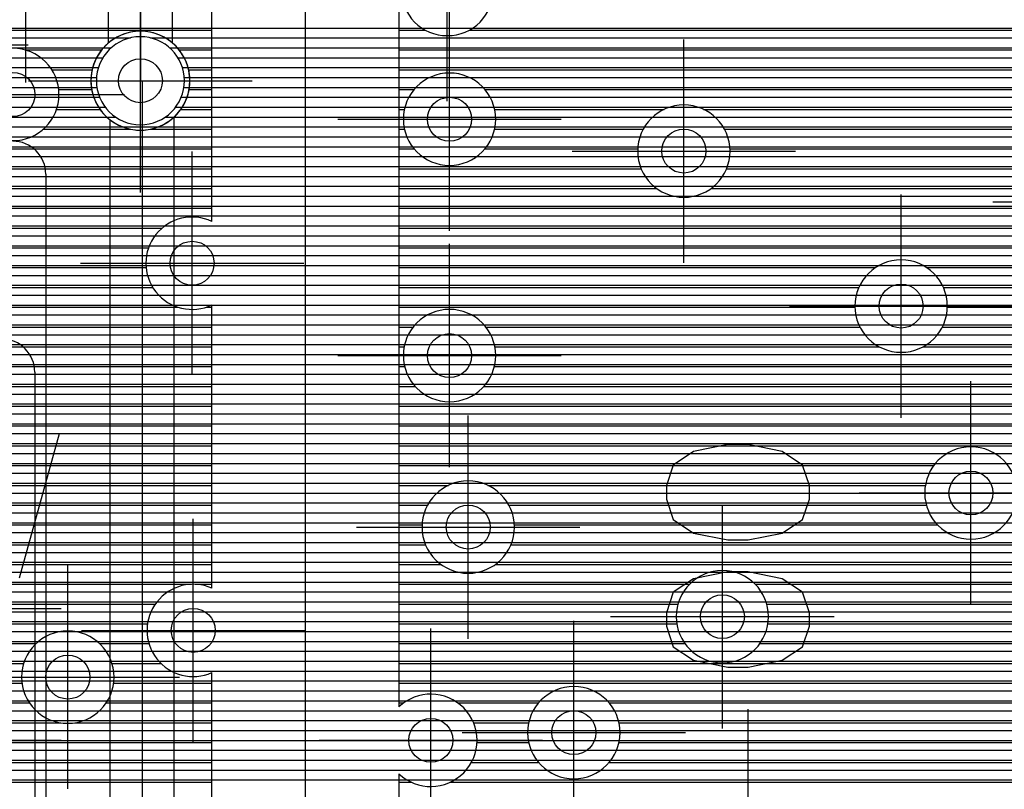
# Model space of a CAD drawing. Extents: x 25 to 291, y 23 to 136.
# Tile 35 of 147: x 45.56 to 54.51, y 76.1 to 83.11. Entities that reach past the tile are written whole.
import ezdxf

# ---------------------------------------------------------------- set-up
doc = ezdxf.new("R2010")
doc.units = 0
doc.layers.get('0').update_dxf_attribs({"linetype": 'CONTINUOUS'})
for name, color, linetype in [('copper_layer_2', 1, 'CONTINUOUS'), ('copper_layer_3', 3, 'CONTINUOUS'), ('copper_layer_bottom', 4, 'CONTINUOUS'), ('copper_layer_top', 5, 'CONTINUOUS'), ('drill_drawing', 6, 'CONTINUOUS'), ('silkscreen_top', 1, 'CONTINUOUS')]:
    doc.layers.add(name, color=color, linetype=linetype)

# ---------------------------------------------------------------- blocks, each defined once
blk = doc.blocks.new('D20')
blk.add_circle((0, 0), 0.2)

msp = doc.modelspace()

# ---------------------------------------------------------------- linework, layer by layer
at = {"layer": 'copper_layer_2', "color": 1}
for points in [[(25.750064, 83.029718), (80.660655, 83.029718)], [(25.750064, 82.939802), (46.569723, 82.939802)], [(46.750572, 82.939802), (86.050292, 82.939802)], [(25.750064, 82.849886), (46.395225, 82.849886)], [(46.92507, 82.849886), (86.050292, 82.849886)], [(25.750064, 82.759716), (46.319533, 82.759716)], [(47.000762, 82.759716), (86.050292, 82.759716)], [(25.750064, 82.669799), (46.278385, 82.669799)], [(47.041656, 82.669799), (86.050292, 82.669799)], [(25.750064, 82.579883), (46.261113, 82.579883)], [(47.058928, 82.579883), (86.050292, 82.579883)], [(25.750064, 82.489713), (46.264669, 82.489713)], [(47.055626, 82.489713), (86.050292, 82.489713)], [(25.750064, 82.399797), (46.289307, 82.399797)], [(47.030734, 82.399797), (86.050292, 82.399797)], [(25.750064, 82.309881), (46.340361, 82.309881)], [(46.979934, 82.309881), (74.170434, 82.309881)], [(25.750064, 82.21971), (46.434595, 82.21971)], [(46.8857, 82.21971), (73.985522, 82.21971)], [(25.750064, 82.129794), (73.860554, 82.129794)], [(25.750064, 82.039878), (73.765812, 82.039878)], [(45.666497, 81.949708), (73.691135, 81.949708)], [(45.754128, 81.859792), (73.631445, 81.859792)], [(45.791974, 81.769876), (73.583947, 81.769876)], [(45.800102, 81.700279), (45.800102, 51.991618)], [(45.800102, 81.679705), (73.546863, 81.679705)], [(45.800102, 81.589789), (73.518923, 81.589789)], [(45.800102, 81.499873), (73.499873, 81.499873)], [(45.800102, 81.409703), (73.488443, 81.409703)], [(45.800102, 81.319787), (73.485141, 81.319787)], [(45.800102, 81.22987), (73.489459, 81.22987)], [(45.800102, 81.139954), (73.501651, 81.139954)], [(45.800102, 81.049784), (73.521971, 81.049784)], [(45.800102, 80.959868), (73.550673, 80.959868)], [(45.800102, 80.869952), (73.589027, 80.869952)], [(45.800102, 80.779782), (73.637795, 80.779782)], [(45.800102, 80.689865), (73.699263, 80.689865)], [(45.800102, 80.599949), (73.775972, 80.599949)], [(45.800102, 80.509779), (73.873508, 80.509779)], [(45.800102, 80.419863), (74.003302, 80.419863)], [(45.800102, 80.329947), (74.20066, 80.329947)], [(45.800102, 80.239776), (86.050292, 80.239776)], [(45.800102, 80.14986), (86.050292, 80.14986)], [(45.800102, 80.059944), (86.050292, 80.059944)], [(45.800102, 79.969774), (86.050292, 79.969774)], [(45.800102, 79.879858), (86.050292, 79.879858)], [(45.800102, 79.789942), (86.050292, 79.789942)], [(45.800102, 79.699771), (86.050292, 79.699771)], [(45.800102, 79.609855), (86.050292, 79.609855)], [(45.800102, 79.519939), (86.050292, 79.519939)], [(45.800102, 79.429769), (86.050292, 79.429769)], [(45.800102, 79.339853), (86.050292, 79.339853)], [(45.800102, 79.249936), (86.050292, 79.249936)], [(45.800102, 79.159766), (86.050292, 79.159766)], [(45.800102, 79.06985), (86.050292, 79.06985)], [(45.800102, 78.979934), (86.050292, 78.979934)], [(45.800102, 78.889764), (86.050292, 78.889764)], [(45.800102, 78.799848), (86.050292, 78.799848)], [(45.800102, 78.709931), (76.580645, 78.709931)], [(45.800102, 78.619761), (76.236982, 78.619761)], [(45.800102, 78.529845), (76.071628, 78.529845)], [(45.800102, 78.439929), (75.952756, 78.439929)], [(45.800102, 78.349759), (75.8603, 78.349759)], [(45.800102, 78.259843), (75.786132, 78.259843)], [(45.800102, 78.169926), (75.725933, 78.169926)], [(45.800102, 78.079756), (75.677419, 78.079756)], [(45.800102, 77.98984), (75.638557, 77.98984)], [(45.800102, 77.899924), (75.608585, 77.899924)], [(45.800102, 77.809754), (75.586741, 77.809754)], [(45.800102, 77.719837), (75.572517, 77.719837)], [(45.800102, 77.629921), (75.565913, 77.629921)], [(45.800102, 77.539751), (75.566167, 77.539751)], [(45.800102, 77.449835), (75.574041, 77.449835)], [(45.800102, 77.359919), (75.589027, 77.359919)], [(45.800102, 77.269749), (75.611633, 77.269749)], [(45.800102, 77.179832), (75.642621, 77.179832)], [(45.800102, 77.089916), (75.682499, 77.089916)], [(45.800102, 76.999746), (75.732537, 76.999746)], [(45.800102, 76.90983), (75.79426, 76.90983)], [(45.800102, 76.819914), (75.870206, 76.819914)], [(45.800102, 76.729743), (75.965202, 76.729743)], [(45.800102, 76.639827), (76.088138, 76.639827)], [(45.800102, 76.549911), (76.261875, 76.549911)], [(45.800102, 76.459741), (86.050292, 76.459741)], [(45.800102, 76.369825), (86.050292, 76.369825)], [(45.800102, 76.279909), (86.050292, 76.279909)], [(45.800102, 76.189738), (86.050292, 76.189738)]]:
    msp.add_lwpolyline(points, dxfattribs=at)
for points in [[(47.060198, 82.550165), (47.060198, 82.550165), (47.060198, 82.550165, 1), (46.260097, 82.550165), (46.260097, 82.550165), (46.260097, 82.550165, 1), (47.060198, 82.550165), (47.060198, 82.550165)], [(47.060198, 82.550165), (47.060198, 82.550165), (47.060198, 82.550165, 1), (46.260097, 82.550165), (46.260097, 82.550165), (46.260097, 82.550165, 1), (47.060198, 82.550165), (47.060198, 82.550165)], [(45.800102, 81.700279), (45.800102, 81.700279), (45.800102, 81.700279, 0.414214), (45.500127, 82.000254), (45.500127, 82.000254)]]:
    msp.add_lwpolyline(points, format="xyb", dxfattribs=at)
at = {"layer": 'copper_layer_3', "color": 3}
for points in [[(32.08001, 40.290069), (33.290069, 40.290069), (34.510033, 40.290069), (39.940056, 40.290069), (40.970028, 41.320041), (46.700025, 41.320041), (48.16002, 42.780036), (48.16002, 83.680213), (47.060198, 84.78029), (38.93015, 84.78029), (33.910084, 89.800102), (33.910084, 101.400305), (37.299975, 104.790196), (43.130048, 104.790196), (44.16002, 105.820168), (44.16002, 112.650241), (46.189992, 114.680213), (46.189992, 116.700279)], [(47.310135, 81.269749), (47.310135, 83.328169), (46.707899, 83.93015), (45.799086, 83.93015)], [(49.01016, 83.680213), (49.01016, 76.85395)], [(45.02286, 83.009906), (47.310135, 83.009906)], [(49.01016, 83.009906), (49.251969, 83.009906)], [(49.648209, 83.009906), (72.08255, 83.009906)], [(45.612649, 82.82982), (46.307595, 82.82982)], [(47.0127, 82.82982), (47.310135, 82.82982)], [(49.01016, 82.82982), (60.947676, 82.82982)], [(45.854966, 82.649733), (46.221234, 82.649733)], [(47.098806, 82.649733), (47.310135, 82.649733)], [(49.01016, 82.649733), (60.823978, 82.649733)], [(45.917704, 82.469901), (46.217424, 82.469901)], [(47.10287, 82.469901), (47.310135, 82.469901)], [(49.01016, 82.469901), (49.148082, 82.469901)], [(49.791974, 82.469901), (60.802134, 82.469901)], [(45.897638, 82.289815), (46.293117, 82.289815)], [(47.027178, 82.289815), (47.310135, 82.289815)], [(49.01016, 82.289815), (49.05969, 82.289815)], [(49.880366, 82.289815), (51.420625, 82.289815)], [(51.779782, 82.289815), (60.862586, 82.289815)], [(45.777496, 82.109728), (46.567183, 82.109728)], [(46.752858, 82.109728), (47.310135, 82.109728)], [(49.01016, 82.109728), (49.059944, 82.109728)], [(49.880366, 82.109728), (51.230632, 82.109728)], [(51.96952, 82.109728), (61.092964, 82.109728)], [(40.657099, 81.929896), (47.310135, 81.929896)], [(49.01016, 81.929896), (49.14859, 81.929896)], [(49.791466, 81.929896), (51.180594, 81.929896)], [(52.019558, 81.929896), (62.96063, 81.929896)], [(30.213614, 81.749809), (47.310135, 81.749809)], [(49.01016, 81.749809), (51.211836, 81.749809)], [(51.988316, 81.749809), (55.13081, 81.749809)], [(42.206756, 81.569723), (47.310135, 81.569723)], [(49.01016, 81.569723), (51.354077, 81.569723)], [(51.84633, 81.569723), (55.022606, 81.569723)], [(42.358141, 81.389891), (47.310135, 81.389891)], [(49.01016, 81.389891), (55.009398, 81.389891)], [(43.916688, 81.209804), (46.85776, 81.209804)], [(49.01016, 81.209804), (55.080772, 81.209804)], [(44.171196, 81.029718), (46.734061, 81.029718)], [(49.01016, 81.029718), (59.950216, 81.029718)], [(44.24384, 80.849886), (46.711963, 80.849886)], [(49.01016, 80.849886), (53.342393, 80.849886)], [(53.807722, 80.849886), (59.793244, 80.849886)], [(44.23749, 80.669799), (46.772416, 80.669799)], [(49.01016, 80.669799), (53.191008, 80.669799)], [(53.95936, 80.669799), (57.80823, 80.669799)], [(44.148082, 80.489713), (47.003048, 80.489713)], [(47.257049, 80.489713), (47.310135, 80.489713)], [(47.310135, 77.934214), (47.310135, 80.510795)], [(49.01016, 80.489713), (53.155194, 80.489713)], [(53.99492, 80.489713), (57.480315, 80.489713)], [(40.90856, 80.309881), (47.310135, 80.309881)], [(49.01016, 80.309881), (49.139954, 80.309881)], [(49.800102, 80.309881), (53.20066, 80.309881)], [(53.949454, 80.309881), (57.409449, 80.309881)], [(44.983744, 80.129794), (47.310135, 80.129794)], [(49.01016, 80.129794), (49.057658, 80.129794)], [(49.882398, 80.129794), (53.376937, 80.129794)], [(53.773178, 80.129794), (57.422657, 80.129794)], [(45.224536, 79.949708), (47.310135, 79.949708)], [(49.01016, 79.949708), (49.06223, 79.949708)], [(49.877826, 79.949708), (57.531623, 79.949708)], [(45.294641, 79.769876), (47.310135, 79.769876)], [(49.01016, 79.769876), (49.157226, 79.769876)], [(49.78283, 79.769876), (85.875286, 79.769876)], [(45.286259, 79.589789), (47.310135, 79.589789)], [(49.01016, 79.589789), (85.875286, 79.589789)], [(45.193802, 79.409703), (47.310135, 79.409703)], [(49.01016, 79.409703), (85.875286, 79.409703)], [(42.655575, 79.22987), (47.310135, 79.22987)], [(49.01016, 79.22987), (62.747523, 79.22987)], [(42.498349, 79.049784), (47.310135, 79.049784)], [(49.01016, 79.049784), (53.872238, 79.049784)], [(44.16637, 78.869698), (47.310135, 78.869698)], [(49.01016, 78.869698), (49.460503, 78.869698)], [(49.81966, 78.869698), (53.796038, 78.869698)], [(44.24003, 78.689865), (47.310135, 78.689865)], [(49.01016, 78.689865), (49.270511, 78.689865)], [(50.009652, 78.689865), (53.804928, 78.689865)], [(44.228854, 78.509779), (47.310135, 78.509779)], [(49.01016, 78.509779), (49.220472, 78.509779)], [(50.05969, 78.509779), (53.906528, 78.509779)], [(44.123698, 78.329947), (47.310135, 78.329947)], [(49.01016, 78.329947), (49.251969, 78.329947)], [(50.028194, 78.329947), (59.652019, 78.329947)], [(45.131826, 78.14986), (47.310135, 78.14986)], [(49.01016, 78.14986), (49.393955, 78.14986)], [(49.886208, 78.14986), (68.665989, 78.14986)], [(45.317755, 77.969774), (47.12319, 77.969774)], [(47.156972, 77.969774), (47.310135, 77.969774)], [(49.01016, 77.969774), (51.650749, 77.969774)], [(52.249428, 77.969774), (68.564643, 77.969774)], [(45.373381, 77.789942), (46.795276, 77.789942)], [(49.01016, 77.789942), (51.546101, 77.789942)], [(52.354077, 77.789942), (68.556007, 77.789942)], [(45.352553, 77.609855), (46.724409, 77.609855)], [(49.01016, 77.609855), (51.535179, 77.609855)], [(52.364999, 77.609855), (68.632969, 77.609855)], [(45.241046, 77.429769), (45.710947, 77.429769)], [(46.289307, 77.429769), (46.737617, 77.429769)], [(49.01016, 77.429769), (51.609093, 77.429769)], [(52.291085, 77.429769), (72.171958, 77.429769)], [(43.76759, 77.249936), (45.598933, 77.249936)], [(46.401067, 77.249936), (46.846584, 77.249936)], [(49.01016, 77.249936), (75.565405, 77.249936)], [(47.310135, 74.10414), (47.310135, 77.166116)], [(44.110236, 77.06985), (45.583693, 77.06985)], [(46.416561, 77.06985), (47.310135, 77.06985)], [(49.01016, 77.06985), (75.636525, 77.06985)], [(45.220218, 76.889764), (45.652273, 76.889764)], [(46.347981, 76.889764), (47.310135, 76.889764)], [(49.01016, 76.889764), (49.053086, 76.889764)], [(49.547117, 76.889764), (50.278131, 76.889764)], [(50.922022, 76.889764), (58.833376, 76.889764)], [(45.345695, 76.709931), (45.937516, 76.709931)], [(46.062484, 76.709931), (47.310135, 76.709931)], [(49.688595, 76.709931), (50.189738, 76.709931)], [(51.010414, 76.709931), (58.626111, 76.709931)], [(45.374651, 76.529845), (47.310135, 76.529845)], [(49.719583, 76.529845), (50.189992, 76.529845)], [(51.01016, 76.529845), (58.571247, 76.529845)], [(45.328169, 76.349759), (47.310135, 76.349759)], [(49.669291, 76.349759), (50.278639, 76.349759)], [(50.921514, 76.349759), (58.597917, 76.349759)], [(45.165608, 76.169926), (47.310135, 76.169926)], [(49.01016, 76.24638), (49.01016, 74.803912)], [(49.01016, 76.169926), (49.12192, 76.169926)], [(49.478283, 76.169926), (58.730759, 76.169926)]]:
    msp.add_lwpolyline(points, dxfattribs=at)
for points in [[(49.870206, 83.380239), (49.870206, 83.380239), (49.870206, 83.380239, 1), (49.029972, 83.380239), (49.029972, 83.380239), (49.029972, 83.380239, 1), (49.870206, 83.380239), (49.870206, 83.380239)], [(49.870206, 83.380239), (49.870206, 83.380239), (49.870206, 83.380239, 1), (49.029972, 83.380239), (49.029972, 83.380239), (49.029972, 83.380239, 1), (49.870206, 83.380239), (49.870206, 83.380239)], [(47.109982, 82.550165), (47.109982, 82.550165), (47.109982, 82.550165, 1), (46.210312, 82.550165), (46.210312, 82.550165), (46.210312, 82.550165, 1), (47.109982, 82.550165), (47.109982, 82.550165)], [(47.109982, 82.550165), (47.109982, 82.550165), (47.109982, 82.550165, 1), (46.210312, 82.550165), (46.210312, 82.550165), (46.210312, 82.550165, 1), (47.109982, 82.550165), (47.109982, 82.550165)], [(45.91999, 82.425197), (45.91999, 82.425197), (45.91999, 82.425197, 1), (45.080264, 82.425197), (45.080264, 82.425197), (45.080264, 82.425197, 1), (45.91999, 82.425197), (45.91999, 82.425197)], [(45.91999, 82.425197), (45.91999, 82.425197), (45.91999, 82.425197, 1), (45.080264, 82.425197), (45.080264, 82.425197), (45.080264, 82.425197, 1), (45.91999, 82.425197), (45.91999, 82.425197)], [(49.890018, 82.200152), (49.890018, 82.200152), (49.890018, 82.200152, 1), (49.050292, 82.200152), (49.050292, 82.200152), (49.050292, 82.200152, 1), (49.890018, 82.200152), (49.890018, 82.200152)], [(49.890018, 82.200152), (49.890018, 82.200152), (49.890018, 82.200152, 1), (49.050292, 82.200152), (49.050292, 82.200152), (49.050292, 82.200152, 1), (49.890018, 82.200152), (49.890018, 82.200152)], [(52.020066, 81.910084), (52.020066, 81.910084), (52.020066, 81.910084, 1), (51.18034, 81.910084), (51.18034, 81.910084), (51.18034, 81.910084, 1), (52.020066, 81.910084), (52.020066, 81.910084)], [(52.020066, 81.910084), (52.020066, 81.910084), (52.020066, 81.910084, 1), (51.18034, 81.910084), (51.18034, 81.910084), (51.18034, 81.910084, 1), (52.020066, 81.910084), (52.020066, 81.910084)], [(47.310135, 81.269749), (47.310135, 81.269749), (47.310135, 81.269749, 1.581458), (47.310135, 80.510795), (47.310135, 80.510795)], [(53.995174, 80.500127), (53.995174, 80.500127), (53.995174, 80.500127, 1), (53.15494, 80.500127), (53.15494, 80.500127), (53.15494, 80.500127, 1), (53.995174, 80.500127), (53.995174, 80.500127)], [(53.995174, 80.500127), (53.995174, 80.500127), (53.995174, 80.500127, 1), (53.15494, 80.500127), (53.15494, 80.500127), (53.15494, 80.500127, 1), (53.995174, 80.500127), (53.995174, 80.500127)], [(49.890018, 80.050038), (49.890018, 80.050038), (49.890018, 80.050038, 1), (49.050292, 80.050038), (49.050292, 80.050038), (49.050292, 80.050038, 1), (49.890018, 80.050038), (49.890018, 80.050038)], [(49.890018, 80.050038), (49.890018, 80.050038), (49.890018, 80.050038, 1), (49.050292, 80.050038), (49.050292, 80.050038), (49.050292, 80.050038, 1), (49.890018, 80.050038), (49.890018, 80.050038)], [(54.630175, 78.800102), (54.630175, 78.800102), (54.630175, 78.800102, 1), (53.789942, 78.800102), (53.789942, 78.800102), (53.789942, 78.800102, 1), (54.630175, 78.800102), (54.630175, 78.800102)], [(54.630175, 78.800102), (54.630175, 78.800102), (54.630175, 78.800102, 1), (53.789942, 78.800102), (53.789942, 78.800102), (53.789942, 78.800102, 1), (54.630175, 78.800102), (54.630175, 78.800102)], [(50.060198, 78.490221), (50.060198, 78.490221), (50.060198, 78.490221, 1), (49.219964, 78.490221), (49.219964, 78.490221), (49.219964, 78.490221, 1), (50.060198, 78.490221), (50.060198, 78.490221)], [(50.060198, 78.490221), (50.060198, 78.490221), (50.060198, 78.490221, 1), (49.219964, 78.490221), (49.219964, 78.490221), (49.219964, 78.490221, 1), (50.060198, 78.490221), (50.060198, 78.490221)], [(52.370079, 77.675133), (52.370079, 77.675133), (52.370079, 77.675133, 1), (51.530353, 77.675133), (51.530353, 77.675133), (51.530353, 77.675133, 1), (52.370079, 77.675133), (52.370079, 77.675133)], [(52.370079, 77.675133), (52.370079, 77.675133), (52.370079, 77.675133, 1), (51.530353, 77.675133), (51.530353, 77.675133), (51.530353, 77.675133, 1), (52.370079, 77.675133), (52.370079, 77.675133)], [(47.310135, 77.934214), (47.310135, 77.934214), (47.310135, 77.934214, 1.535974), (47.310135, 77.166116), (47.310135, 77.166116)], [(46.420117, 77.125222), (46.420117, 77.125222), (46.420117, 77.125222, 1), (45.579883, 77.125222), (45.579883, 77.125222), (45.579883, 77.125222, 1), (46.420117, 77.125222), (46.420117, 77.125222)], [(46.420117, 77.125222), (46.420117, 77.125222), (46.420117, 77.125222, 1), (45.579883, 77.125222), (45.579883, 77.125222), (45.579883, 77.125222, 1), (46.420117, 77.125222), (46.420117, 77.125222)], [(51.020066, 76.620269), (51.020066, 76.620269), (51.020066, 76.620269, 1), (50.18034, 76.620269), (50.18034, 76.620269), (50.18034, 76.620269, 1), (51.020066, 76.620269), (51.020066, 76.620269)], [(51.020066, 76.620269), (51.020066, 76.620269), (51.020066, 76.620269, 1), (50.18034, 76.620269), (50.18034, 76.620269), (50.18034, 76.620269, 1), (51.020066, 76.620269), (51.020066, 76.620269)], [(49.01016, 76.24638), (49.01016, 76.24638), (49.01016, 76.24638, 2.336092), (49.01016, 76.85395), (49.01016, 76.85395)]]:
    msp.add_lwpolyline(points, format="xyb", dxfattribs=at)
at = {"layer": 'copper_layer_bottom', "color": 4}
for points in [[(42.569977, 83.029718), (72.384049, 83.029718)], [(42.479807, 82.939802), (46.435103, 82.939802)], [(46.885192, 82.939802), (72.515367, 82.939802)], [(42.389891, 82.849886), (46.324359, 82.849886)], [(46.995936, 82.849886), (79.838964, 82.849886)], [(42.299975, 82.759716), (46.261875, 82.759716)], [(47.058166, 82.759716), (79.929134, 82.759716)], [(42.209804, 82.669799), (46.226314, 82.669799)], [(47.09398, 82.669799), (80.01905, 82.669799)], [(42.08509, 82.579883), (46.211074, 82.579883)], [(46.660147, 82.550165), (46.675133, 82.550165), (46.675133, 60.450089)], [(47.10922, 82.579883), (80.108966, 82.579883)], [(35.810008, 82.489713), (46.214122, 82.489713)], [(47.105918, 82.489713), (80.199136, 82.489713)], [(35.810008, 82.399797), (46.235966, 82.399797)], [(47.084328, 82.399797), (80.289053, 82.399797)], [(35.810008, 82.309881), (46.279655, 82.309881)], [(47.04064, 82.309881), (73.537211, 82.309881)], [(35.810008, 82.21971), (46.354585, 82.21971)], [(45.624841, 59.810008), (46.385065, 60.570231), (46.385065, 82.194056)], [(46.965202, 82.219202), (46.965202, 60.450089)], [(46.96571, 82.21971), (73.490221, 82.21971)], [(35.810008, 82.129794), (46.385065, 82.129794)], [(46.965202, 82.129794), (73.485141, 82.129794)], [(35.810008, 82.039878), (46.385065, 82.039878)], [(46.965202, 82.039878), (73.485141, 82.039878)], [(35.810008, 81.949708), (46.385065, 81.949708)], [(46.965202, 81.949708), (73.485141, 81.949708)], [(35.810008, 81.859792), (46.385065, 81.859792)], [(46.965202, 81.859792), (73.485141, 81.859792)], [(35.810008, 81.769876), (46.385065, 81.769876)], [(46.965202, 81.769876), (73.485141, 81.769876)], [(35.810008, 81.679705), (46.385065, 81.679705)], [(46.965202, 81.679705), (73.485141, 81.679705)], [(42.17526, 81.589789), (46.385065, 81.589789)], [(46.965202, 81.589789), (73.485141, 81.589789)], [(42.285751, 81.499873), (46.385065, 81.499873)], [(46.965202, 81.499873), (73.485141, 81.499873)], [(42.348235, 81.409703), (46.385065, 81.409703)], [(46.965202, 81.409703), (73.485141, 81.409703)], [(42.383795, 81.319787), (46.385065, 81.319787)], [(46.965202, 81.319787), (73.485141, 81.319787)], [(42.399035, 81.22987), (46.385065, 81.22987)], [(46.965202, 81.22987), (73.485141, 81.22987)], [(44.063754, 81.139954), (46.385065, 81.139954)], [(46.965202, 81.139954), (73.485141, 81.139954)], [(44.156464, 81.049784), (46.385065, 81.049784)], [(46.965202, 81.049784), (73.485141, 81.049784)], [(44.210566, 80.959868), (46.385065, 80.959868)], [(46.965202, 80.959868), (73.485141, 80.959868)], [(44.24003, 80.869952), (46.385065, 80.869952)], [(46.965202, 80.869952), (73.485141, 80.869952)], [(44.250191, 80.779782), (46.385065, 80.779782)], [(46.965202, 80.779782), (73.485141, 80.779782)], [(44.241808, 80.689865), (46.385065, 80.689865)], [(46.965202, 80.689865), (73.485141, 80.689865)], [(44.21463, 80.599949), (46.385065, 80.599949)], [(46.965202, 80.599949), (73.485141, 80.599949)], [(44.163576, 80.509779), (46.385065, 80.509779)], [(46.965202, 80.509779), (73.485141, 80.509779)], [(44.0762, 80.419863), (46.385065, 80.419863)], [(46.965202, 80.419863), (73.493015, 80.419863)], [(43.864872, 80.329947), (46.385065, 80.329947)], [(46.965202, 80.329947), (73.547625, 80.329947)], [(40.920498, 80.239776), (46.385065, 80.239776)], [(46.965202, 80.239776), (80.825248, 80.239776)], [(44.867666, 80.14986), (46.385065, 80.14986)], [(46.965202, 80.14986), (80.825248, 80.14986)], [(45.12065, 80.059944), (46.385065, 80.059944)], [(46.965202, 80.059944), (80.825248, 80.059944)], [(45.210312, 79.969774), (46.385065, 79.969774)], [(46.965202, 79.969774), (80.825248, 79.969774)], [(45.262637, 79.879858), (46.385065, 79.879858)], [(46.965202, 79.879858), (80.825248, 79.879858)], [(45.291085, 79.789942), (46.385065, 79.789942)], [(46.965202, 79.789942), (80.825248, 79.789942)], [(45.299975, 79.699771), (46.385065, 79.699771)], [(46.965202, 79.699771), (80.825248, 79.699771)], [(45.290831, 79.609855), (46.385065, 79.609855)], [(46.965202, 79.609855), (80.825248, 79.609855)], [(45.262383, 79.519939), (46.385065, 79.519939)], [(46.965202, 79.519939), (80.825248, 79.519939)], [(45.209804, 79.429769), (46.385065, 79.429769)], [(46.965202, 79.429769), (80.743459, 79.429769)], [(45.119634, 79.339853), (46.385065, 79.339853)], [(46.965202, 79.339853), (80.653543, 79.339853)], [(42.664465, 79.249936), (46.385065, 79.249936)], [(46.965202, 79.249936), (80.563373, 79.249936)], [(42.613665, 79.159766), (46.385065, 79.159766)], [(46.965202, 79.159766), (80.473457, 79.159766)], [(42.526289, 79.06985), (46.385065, 79.06985)], [(46.965202, 79.06985), (80.383541, 79.06985)], [(42.314707, 78.979934), (46.385065, 78.979934)], [(46.965202, 78.979934), (80.293371, 78.979934)], [(41.207772, 78.889764), (46.385065, 78.889764)], [(46.965202, 78.889764), (80.203454, 78.889764)], [(41.151638, 78.799848), (46.385065, 78.799848)], [(46.965202, 78.799848), (80.113538, 78.799848)], [(41.08128, 78.709931), (46.385065, 78.709931)], [(46.965202, 78.709931), (75.719329, 78.709931)], [(40.992634, 78.619761), (46.385065, 78.619761)], [(46.965202, 78.619761), (75.594615, 78.619761)], [(40.877572, 78.529845), (46.385065, 78.529845)], [(46.965202, 78.529845), (75.565659, 78.529845)], [(40.714757, 78.439929), (46.385065, 78.439929)], [(46.965202, 78.439929), (75.565151, 78.439929)], [(39.168656, 78.349759), (46.385065, 78.349759)], [(46.965202, 78.349759), (75.565151, 78.349759)], [(39.14351, 78.259843), (46.385065, 78.259843)], [(46.965202, 78.259843), (75.565151, 78.259843)], [(45.08763, 78.169926), (46.385065, 78.169926)], [(46.965202, 78.169926), (75.565151, 78.169926)], [(45.231394, 78.079756), (46.385065, 78.079756)], [(46.965202, 78.079756), (75.565151, 78.079756)], [(45.306071, 77.98984), (46.385065, 77.98984)], [(46.965202, 77.98984), (75.565151, 77.98984)], [(45.349505, 77.899924), (46.385065, 77.899924)], [(46.965202, 77.899924), (75.565151, 77.899924)], [(45.371095, 77.809754), (46.385065, 77.809754)], [(46.965202, 77.809754), (75.565151, 77.809754)], [(45.374143, 77.719837), (46.385065, 77.719837)], [(46.965202, 77.719837), (75.565151, 77.719837)], [(45.358649, 77.629921), (46.385065, 77.629921)], [(46.965202, 77.629921), (75.565151, 77.629921)], [(45.322835, 77.539751), (46.385065, 77.539751)], [(46.965202, 77.539751), (75.565151, 77.539751)], [(45.260097, 77.449835), (46.385065, 77.449835)], [(46.965202, 77.449835), (75.565151, 77.449835)], [(45.149098, 77.359919), (46.385065, 77.359919)], [(46.965202, 77.359919), (75.565151, 77.359919)], [(42.812294, 77.269749), (46.385065, 77.269749)], [(46.965202, 77.269749), (75.565151, 77.269749)], [(43.991618, 77.179832), (46.385065, 77.179832)], [(46.965202, 77.179832), (75.565151, 77.179832)], [(44.094488, 77.089916), (46.385065, 77.089916)], [(46.965202, 77.089916), (75.565151, 77.089916)], [(44.942596, 76.999746), (46.385065, 76.999746)], [(46.965202, 76.999746), (75.565151, 76.999746)], [(45.19558, 76.90983), (46.385065, 76.90983)], [(46.965202, 76.90983), (75.565151, 76.90983)], [(45.285243, 76.819914), (46.385065, 76.819914)], [(46.965202, 76.819914), (75.565151, 76.819914)], [(45.337567, 76.729743), (46.385065, 76.729743)], [(46.965202, 76.729743), (75.565151, 76.729743)], [(45.366015, 76.639827), (46.385065, 76.639827)], [(46.965202, 76.639827), (75.566675, 76.639827)], [(45.375159, 76.549911), (46.385065, 76.549911)], [(46.965202, 76.549911), (75.601727, 76.549911)], [(45.366015, 76.459741), (46.385065, 76.459741)], [(46.965202, 76.459741), (77.773432, 76.459741)], [(45.337313, 76.369825), (46.385065, 76.369825)], [(46.965202, 76.369825), (77.683515, 76.369825)], [(45.284735, 76.279909), (46.385065, 76.279909)], [(46.965202, 76.279909), (77.593345, 76.279909)], [(45.194564, 76.189738), (46.385065, 76.189738)], [(46.965202, 76.189738), (77.503429, 76.189738)]]:
    msp.add_lwpolyline(points, dxfattribs=at)
msp.add_lwpolyline([(46.965202, 82.219202), (46.965202, 82.219202), (46.965202, 82.219202, 2.734604), (46.385065, 82.194056), (46.385065, 82.194056)], format="xyb", dxfattribs=at)
at = {"layer": 'copper_layer_top', "color": 5}
for points in [[(45.280163, 103.130302), (45.280163, 87.750064), (46.660147, 86.370079), (46.660147, 82.550165)], [(46.370079, 82.894336), (46.370079, 86.249936), (45.07493, 87.545085)], [(46.950216, 86.370079), (46.950216, 82.894336)], [(44.415037, 83.029718), (46.370079, 83.029718)], [(46.950216, 83.029718), (70.794768, 83.029718)], [(44.415037, 82.939802), (46.370079, 82.939802)], [(46.950216, 82.939802), (66.371603, 82.939802)], [(44.415037, 82.849886), (46.324359, 82.849886)], [(46.995936, 82.849886), (66.254763, 82.849886)], [(44.415037, 82.759716), (46.261875, 82.759716)], [(47.058166, 82.759716), (66.164592, 82.759716)], [(44.415037, 82.669799), (46.226314, 82.669799)], [(47.09398, 82.669799), (66.074676, 82.669799)], [(44.415037, 82.579883), (46.211074, 82.579883)], [(47.10922, 82.579883), (65.98476, 82.579883)], [(44.402083, 82.489713), (46.214122, 82.489713)], [(47.105918, 82.489713), (65.90475, 82.489713)], [(44.314199, 82.399797), (46.235966, 82.399797)], [(47.084328, 82.399797), (65.867412, 82.399797)], [(29.800102, 82.309881), (46.279655, 82.309881)], [(47.04064, 82.309881), (65.860046, 82.309881)], [(29.800102, 82.21971), (46.354585, 82.21971)], [(46.96571, 82.21971), (65.860046, 82.21971)], [(29.800102, 82.129794), (46.499365, 82.129794)], [(46.820676, 82.129794), (65.860046, 82.129794)], [(29.800102, 82.039878), (65.489967, 82.039878)], [(44.371857, 81.949708), (65.452375, 81.949708)], [(44.434341, 81.859792), (65.450089, 81.859792)], [(44.445009, 81.769876), (65.450089, 81.769876)], [(44.445009, 81.679705), (65.450089, 81.679705)], [(44.445009, 81.589789), (65.450089, 81.589789)], [(44.445009, 81.499873), (65.450089, 81.499873)], [(44.445009, 81.409703), (65.450089, 81.409703)], [(44.445009, 81.319787), (65.450089, 81.319787)], [(44.445009, 81.22987), (65.450089, 81.22987)], [(44.444501, 81.139954), (64.096774, 81.139954)], [(44.415037, 81.049784), (64, 81.049784)], [(44.288037, 80.959868), (63.985268, 80.959868)], [(44.24003, 80.869952), (63.985268, 80.869952)], [(44.250191, 80.779782), (63.985268, 80.779782)], [(44.241808, 80.689865), (63.985268, 80.689865)], [(44.21463, 80.599949), (63.985268, 80.599949)], [(44.163576, 80.509779), (63.985268, 80.509779)], [(44.0762, 80.419863), (63.985268, 80.419863)], [(43.864872, 80.329947), (63.985268, 80.329947)], [(42.575057, 80.239776), (63.985268, 80.239776)], [(45.566421, 80.14986), (63.985268, 80.14986)], [(45.654051, 80.059944), (63.985268, 80.059944)], [(45.691897, 79.969774), (63.985268, 79.969774)], [(45.700025, 79.900178), (45.700025, 52.075184)], [(45.700025, 79.879858), (63.985268, 79.879858)], [(45.700025, 79.789942), (63.985268, 79.789942)], [(45.700025, 79.699771), (63.985268, 79.699771)], [(45.700025, 79.609855), (63.985268, 79.609855)], [(45.700025, 79.519939), (63.985268, 79.519939)], [(45.700025, 79.429769), (63.985268, 79.429769)], [(45.700025, 79.339853), (63.985268, 79.339853)], [(45.700025, 79.249936), (63.985268, 79.249936)], [(45.700025, 79.159766), (63.985268, 79.159766)], [(45.700025, 79.06985), (63.985268, 79.06985)], [(45.700025, 78.979934), (63.985268, 78.979934)], [(45.700025, 78.889764), (63.985268, 78.889764)], [(45.700025, 78.799848), (63.985268, 78.799848)], [(45.700025, 78.709931), (63.99619, 78.709931)], [(45.700025, 78.619761), (64.075692, 78.619761)], [(45.700025, 78.529845), (75.565659, 78.529845)], [(45.700025, 78.439929), (75.565151, 78.439929)], [(45.700025, 78.349759), (75.565151, 78.349759)], [(45.700025, 78.259843), (75.565151, 78.259843)], [(45.700025, 78.169926), (75.565151, 78.169926)], [(45.700025, 78.079756), (75.565151, 78.079756)], [(45.700025, 77.98984), (75.565151, 77.98984)], [(45.700025, 77.899924), (75.565151, 77.899924)], [(45.700025, 77.809754), (75.565151, 77.809754)], [(45.700025, 77.719837), (75.565151, 77.719837)], [(45.700025, 77.629921), (75.565151, 77.629921)], [(45.700025, 77.539751), (75.565151, 77.539751)], [(45.700025, 77.449835), (75.565151, 77.449835)], [(45.700025, 77.359919), (75.565151, 77.359919)], [(45.700025, 77.269749), (60.443993, 77.269749)], [(45.700025, 77.179832), (60.328423, 77.179832)], [(45.700025, 77.089916), (60.238506, 77.089916)], [(45.700025, 76.999746), (60.148336, 76.999746)], [(45.700025, 76.90983), (60.05842, 76.90983)], [(45.700025, 76.819914), (59.968504, 76.819914)], [(45.700025, 76.729743), (59.878334, 76.729743)], [(45.700025, 76.639827), (59.788418, 76.639827)], [(45.700025, 76.549911), (59.698501, 76.549911)], [(45.700025, 76.459741), (59.608331, 76.459741)], [(45.700025, 76.369825), (59.518415, 76.369825)], [(45.700025, 76.279909), (59.428499, 76.279909)], [(45.700025, 76.189738), (59.338329, 76.189738)]]:
    msp.add_lwpolyline(points, dxfattribs=at)
for points in [[(46.370079, 82.894336), (46.370079, 82.894336), (46.370079, 82.894336, 2.738229), (46.950216, 82.894336), (46.950216, 82.894336)], [(45.700025, 79.900178), (45.700025, 79.900178), (45.700025, 79.900178, 0.414214), (45.400051, 80.200152), (45.400051, 80.200152)]]:
    msp.add_lwpolyline(points, format="xyb", dxfattribs=at)
at = {"layer": 'drill_drawing', "color": 6}
for points in [[(45.620015, 82.534163), (45.620015, 84.566167)], [(49.450089, 82.364237), (49.450089, 84.396241)], [(46.660147, 81.534163), (46.660147, 83.566167)], [(49.470155, 81.18415), (49.470155, 83.216154)], [(51.600203, 80.894082), (51.600203, 82.926086)], [(43.609093, 82.875286), (45.641097, 82.875286)], [(45.644145, 82.550165), (47.676149, 82.550165)], [(44.484125, 82.425197), (46.516129, 82.425197)], [(48.454153, 82.200152), (50.486157, 82.200152)], [(47.130048, 79.87427), (47.130048, 81.906274)], [(50.584201, 81.910084), (52.616205, 81.910084)], [(53.575057, 79.484125), (53.575057, 81.516129)], [(54.409195, 81.450089), (56.441199, 81.450089)], [(49.470155, 79.034036), (49.470155, 81.06604)], [(46.114046, 80.890272), (48.14605, 80.890272)], [(52.559055, 80.500127), (54.591059, 80.500127)], [(48.454153, 80.050038), (50.486157, 80.050038)], [(54.210058, 77.7841), (54.210058, 79.816104)], [(43.834138, 79.700279), (45.866142, 79.700279)], [(49.640081, 77.474219), (49.640081, 79.506223)], [(53.194056, 78.800102), (55.22606, 78.800102)], [(51.950216, 76.659131), (51.950216, 78.691135)], [(47.140208, 76.534163), (47.140208, 78.566167)], [(48.624079, 78.490221), (50.656083, 78.490221)], [(46, 76.10922), (46, 78.141224)], [(43.909068, 77.750064), (45.941072, 77.750064)], [(50.600203, 75.604267), (50.600203, 77.636271)], [(50.934214, 77.675133), (52.966218, 77.675133)], [(46.124206, 77.550165), (48.15621, 77.550165)], [(49.299975, 75.534163), (49.299975, 77.566167)], [(44.983998, 77.125222), (47.016002, 77.125222)], [(49.584201, 76.620269), (51.616205, 76.620269)], [(43.909068, 76.550165), (45.941072, 76.550165)], [(48.283973, 76.550165), (50.315977, 76.550165)]]:
    msp.add_lwpolyline(points, dxfattribs=at)
at = {"layer": 'silkscreen_top', "color": 1}
for points in [[(45.922784, 79.337567), (45.559055, 78.025146)], [(51.441453, 78.744729), (51.503429, 78.559055), (51.689103, 78.435357), (51.998476, 78.373381), (52.18415, 78.373381), (52.493523, 78.435357), (52.679197, 78.559055), (52.741173, 78.744729), (52.741173, 78.868428), (52.679197, 79.054356), (52.493523, 79.178054), (52.18415, 79.24003), (51.998476, 79.24003), (51.689103, 79.178054), (51.503429, 79.054356), (51.441453, 78.868428), (51.441453, 78.744729)], [(51.441453, 77.587503), (51.503429, 77.401829), (51.689103, 77.277877), (51.998476, 77.216154), (52.18415, 77.216154), (52.493523, 77.277877), (52.679197, 77.401829), (52.741173, 77.587503), (52.741173, 77.711201), (52.679197, 77.896876), (52.493523, 78.020574), (52.18415, 78.08255), (51.998476, 78.08255), (51.689103, 78.020574), (51.503429, 77.896876), (51.441453, 77.711201), (51.441453, 77.587503)], [(52.18415, 75.718313), (52.18415, 76.83236)]]:
    msp.add_lwpolyline(points, dxfattribs=at)

# ---------------------------------------------------------------- block references
at = {"layer": 'copper_layer_2'}
for p in [(45.500127, 82.425197), (49.470155, 82.200152), (51.600203, 81.910084), (47.130048, 80.890272), (53.575057, 80.500127), (49.470155, 80.050038), (54.210058, 78.800102), (49.640081, 78.490221), (51.950216, 77.675133), (47.140208, 77.550165), (46, 77.125222), (50.600203, 76.620269), (49.299975, 76.550165)]:
    msp.add_blockref('D20', p, dxfattribs=at)
at = {"layer": 'copper_layer_bottom'}
for p in [(46.660147, 82.550165), (45.500127, 82.425197), (49.470155, 82.200152), (51.600203, 81.910084), (47.130048, 80.890272), (53.575057, 80.500127), (49.470155, 80.050038), (54.210058, 78.800102), (49.640081, 78.490221), (51.950216, 77.675133), (47.140208, 77.550165), (46, 77.125222), (50.600203, 76.620269), (49.299975, 76.550165)]:
    msp.add_blockref('D20', p, dxfattribs=at)
at = {"layer": 'copper_layer_top'}
for p in [(46.660147, 82.550165), (45.500127, 82.425197), (49.470155, 82.200152), (51.600203, 81.910084), (47.130048, 80.890272), (53.575057, 80.500127), (49.470155, 80.050038), (54.210058, 78.800102), (49.640081, 78.490221), (51.950216, 77.675133), (47.140208, 77.550165), (46, 77.125222), (50.600203, 76.620269), (49.299975, 76.550165)]:
    msp.add_blockref('D20', p, dxfattribs=at)

doc.saveas('drawing.dxf')
